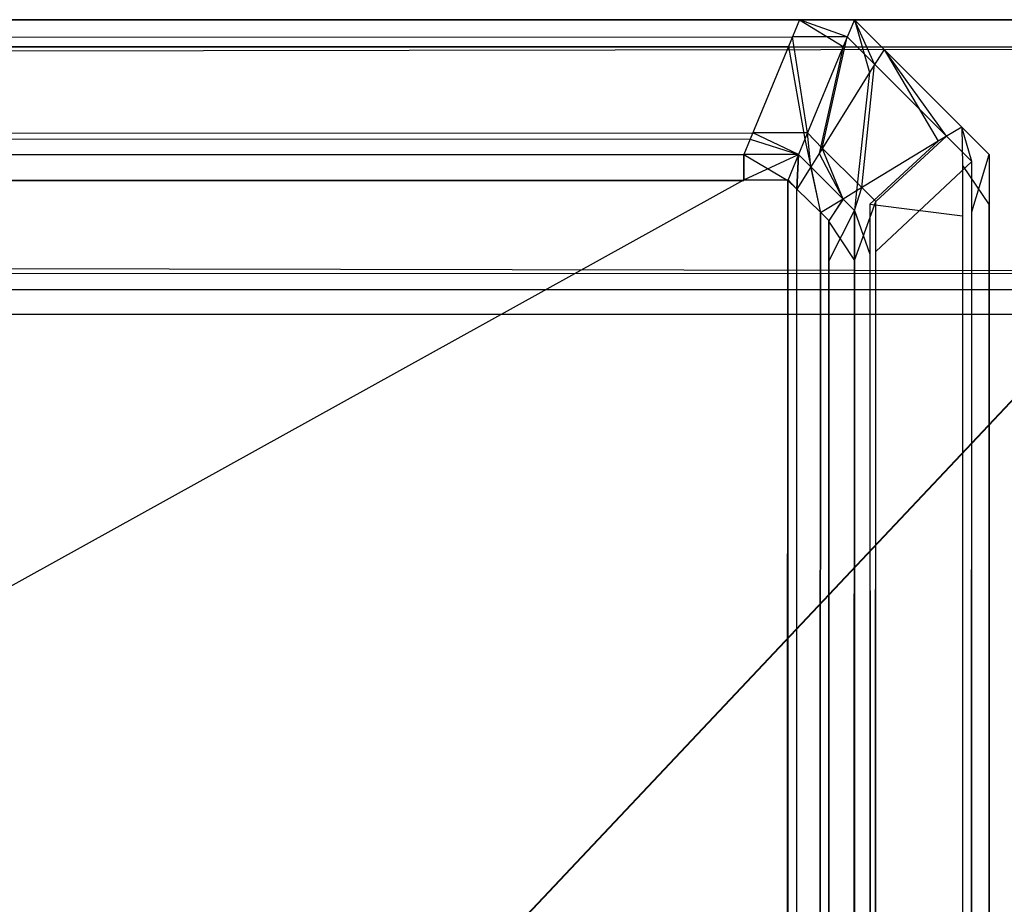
# Model space of a CAD drawing. Extents: x 0 to 1.6, y -0.5 to 0.
# Tile 180 of 181: x 1.5944 to 1.59805, y -0.00328 to 0. Entities that reach past the tile are written whole.
import ezdxf

# ---------------------------------------------------------------- set-up
doc = ezdxf.new("R2010")
doc.units = 0
for name, color, linetype in [('L39_ABDECKPL_0___REPLACEMTFOREM', 7, 'CONTINUOUS'), ('L42_FL_CHE_5___REPLACEMTFOREMPT', 7, 'CONTINUOUS'), ('L43_KORPUS1_0', 7, 'CONTINUOUS')]:
    doc.layers.add(name, color=color, linetype=linetype)

msp = doc.modelspace()

# ---------------------------------------------------------------- linework, layer by layer
at = {"layer": 'L39_ABDECKPL_0___REPLACEMTFOREM', "color": 39}
for points, invisible_edges in [([(1.128221, 0, 0.598), (1.598798, 0, 0.597862), (1.128221, 0, 0.597862), (1.128221, 0, 0.598)], 13), ([(1.598798, 0, 0.597862), (1.128221, 0, 0.598), (1.598798, 0, 0.598), (1.598798, 0, 0.597862)], 14), ([(1.598798, 0, 0.588009), (1.128221, -0.000108, 0.587901), (1.128221, 0, 0.588009), (1.598798, 0, 0.588009)], 13), ([(1.128221, -0.000108, 0.587901), (1.598798, 0, 0.588009), (1.598753, -0.000108, 0.587901), (1.128221, -0.000108, 0.587901)], 14), ([(1.598756, -0.000101, 0.598101), (1.128221, 0, 0.598), (1.128221, -0.000101, 0.598101), (1.598756, -0.000101, 0.598101)], 13), ([(1.128221, 0, 0.598), (1.598756, -0.000101, 0.598101), (1.598798, 0, 0.598), (1.128221, 0, 0.598)], 14), ([(1.128221, 0, 0.588187), (1.598798, 0, 0.588009), (1.128221, 0, 0.588009), (1.128221, 0, 0.588187)], 13), ([(1.598798, 0, 0.588009), (1.128221, 0, 0.588187), (1.598798, 0, 0.588187), (1.598798, 0, 0.588009)], 14), ([(1.128221, 0, 0.597862), (1.598798, 0, 0.588187), (1.128221, 0, 0.588187), (1.128221, 0, 0.597862)], 13), ([(1.598798, 0, 0.588187), (1.128221, 0, 0.597862), (1.598798, 0, 0.597862), (1.598798, 0, 0.588187)], 14), ([(1.598413, -0.00093, 0.598929), (1.128221, -0.000101, 0.598101), (1.128221, -0.00093, 0.598929), (1.598413, -0.00093, 0.598929)], 13), ([(1.128221, -0.000101, 0.598101), (1.598413, -0.00093, 0.598929), (1.598756, -0.000101, 0.598101), (1.128221, -0.000101, 0.598101)], 14), ([(1.598753, -0.000108, 0.587901), (1.128221, -0.00094, 0.58707), (1.128221, -0.000108, 0.587901), (1.598753, -0.000108, 0.587901)], 13), ([(1.128221, -0.00094, 0.58707), (1.598753, -0.000108, 0.587901), (1.598409, -0.00094, 0.58707), (1.128221, -0.00094, 0.58707)], 14), ([(1.598384, -0.001, 0.598999), (1.128221, -0.00093, 0.598929), (1.128221, -0.001, 0.598999), (1.598384, -0.001, 0.598999)], 13), ([(1.128221, -0.00093, 0.598929), (1.598384, -0.001, 0.598999), (1.598413, -0.00093, 0.598929), (1.128221, -0.00093, 0.598929)], 14), ([(1.598409, -0.00094, 0.58707), (1.128221, -0.001, 0.58701), (1.128221, -0.00094, 0.58707), (1.598409, -0.00094, 0.58707)], 13), ([(1.128221, -0.001, 0.58701), (1.598409, -0.00094, 0.58707), (1.598384, -0.001, 0.58701), (1.128221, -0.001, 0.58701)], 14), ([(1.598384, -0.001093, 0.598999), (1.128221, -0.001, 0.598999), (1.124135, -0.001093, 0.598999), (1.598384, -0.001093, 0.598999)], 13), ([(1.128221, -0.001, 0.598999), (1.598384, -0.001093, 0.598999), (1.598384, -0.001, 0.598999), (1.128221, -0.001, 0.598999)], 14), ([(1.598384, -0.001, 0.58701), (1.128221, -0.00109, 0.58701), (1.128221, -0.001, 0.58701), (1.598384, -0.001, 0.58701)], 13), ([(1.128221, -0.00109, 0.58701), (1.598384, -0.001, 0.58701), (1.598384, -0.00109, 0.58701), (1.128221, -0.00109, 0.58701)], 14), ([(1.128221, -0.499907, 0.598999), (1.598384, -0.001093, 0.598999), (1.124135, -0.001093, 0.598999), (1.128221, -0.499907, 0.598999)], 13), ([(1.598384, -0.00109, 0.58701), (1.128221, -0.49991, 0.58701), (1.128221, -0.00109, 0.58701), (1.598384, -0.00109, 0.58701)], 13), ([(1.128221, -0.49991, 0.58701), (1.598384, -0.00109, 0.58701), (1.598335, -0.49991, 0.58701), (1.128221, -0.49991, 0.58701)], 10), ([(1.598384, -0.001093, 0.598999), (1.128221, -0.499907, 0.598999), (1.598335, -0.499907, 0.598999), (1.598384, -0.001093, 0.598999)], 10)]:
    msp.add_3dface(points, dxfattribs=dict(at, invisible_edges=invisible_edges))
at = {"layer": 'L42_FL_CHE_5___REPLACEMTFOREMPT', "color": 8}
for points, invisible_edges in [([(1.589234, -0.022311, 0.007254), (1.589471, -0.002135, 0.007254), (1.596986, -0.018713, 0.007254), (1.589234, -0.022311, 0.007254)], 12), ([(1.596986, -0.018713, 0.007254), (1.589471, -0.002135, 0.007254), (1.589608, -0.002419, 0.007254), (1.596986, -0.018713, 0.007254)], 13), ([(1.589377, -0.002284, 0.590711), (1.589171, -0.022176, 0.590711), (1.596792, -0.018638, 0.590711), (1.589377, -0.002284, 0.590711)], 8), ([(1.589377, -0.002284, 0.590711), (1.596792, -0.018638, 0.590711), (1.589513, -0.002565, 0.590711), (1.589377, -0.002284, 0.590711)], 12), ([(1.597025, -0.018171, 0.590711), (1.589695, -0.002288, 0.590711), (1.589513, -0.002565, 0.590711), (1.597025, -0.018171, 0.590711)], 13), ([(1.589695, -0.002288, 0.007254), (1.597223, -0.018238, 0.007254), (1.589608, -0.002419, 0.007254), (1.589695, -0.002288, 0.007254)], 13), ([(1.596881, -0.017215, 0.588702), (1.589695, -0.002288, 0.589906), (1.597403, -0.018299, 0.589906), (1.596881, -0.017215, 0.588702)], 13), ([(1.589695, -0.002288, 0.589906), (1.596881, -0.017215, 0.588702), (1.590217, -0.003372, 0.588702), (1.589695, -0.002288, 0.589906)], 14), ([(1.589695, -0.002288, 0.007466), (1.596881, -0.017215, 0.00867), (1.597403, -0.018299, 0.007466), (1.589695, -0.002288, 0.007466)], 13), ([(1.596881, -0.017215, 0.00867), (1.589695, -0.002288, 0.007466), (1.590217, -0.003372, 0.00867), (1.596881, -0.017215, 0.00867)], 14), ([(1.597403, -0.018299, 0.589906), (1.589695, -0.002288, 0.590711), (1.597403, -0.018299, 0.590711), (1.597403, -0.018299, 0.589906)], 13), ([(1.589695, -0.002288, 0.590711), (1.597403, -0.018299, 0.589906), (1.589695, -0.002288, 0.589906), (1.589695, -0.002288, 0.590711)], 14), ([(1.589695, -0.002288, 0.590711), (1.597025, -0.018171, 0.590711), (1.597403, -0.018299, 0.590711), (1.589695, -0.002288, 0.590711)], 14), ([(1.597223, -0.018238, 0.007254), (1.589695, -0.002288, 0.007254), (1.597403, -0.018299, 0.007254), (1.597223, -0.018238, 0.007254)], 14), ([(1.597403, -0.018299, 0.007254), (1.589695, -0.002288, 0.007466), (1.597403, -0.018299, 0.007466), (1.597403, -0.018299, 0.007254)], 13), ([(1.589695, -0.002288, 0.007466), (1.597403, -0.018299, 0.007254), (1.589695, -0.002288, 0.007254), (1.589695, -0.002288, 0.007466)], 14), ([(1.596986, -0.018713, 0.007254), (1.589608, -0.002419, 0.007254), (1.597223, -0.018238, 0.007254), (1.596986, -0.018713, 0.007254)], 12), ([(1.589513, -0.002565, 0.590711), (1.596792, -0.018638, 0.590711), (1.597025, -0.018171, 0.590711), (1.589513, -0.002565, 0.590711)], 12)]:
    msp.add_3dface(points, dxfattribs=dict(at, invisible_edges=invisible_edges))
at = {"layer": 'L43_KORPUS1_0', "color": 8}
for points, invisible_edges in [([(1.597254, -0.000099, 0.007289), (0.7, 0, 0.00719), (0.7, -0.000099, 0.007289), (1.597254, -0.000099, 0.007289)], 13), ([(0.7, 0, 0.00719), (1.597254, -0.000099, 0.007289), (1.597295, 0, 0.00719), (0.7, 0, 0.00719)], 14), ([(0.7, 0, 0.000565), (1.597295, 0, 0.007018), (1.597295, 0, 0.000565), (0.7, 0, 0.000565)], 13), ([(1.597295, 0, 0.007018), (0.7, 0, 0.000565), (0.7, 0, 0.007018), (1.597295, 0, 0.007018)], 14), ([(0.7, 0, 0.007018), (1.597295, 0, 0.00719), (1.597295, 0, 0.007018), (0.7, 0, 0.007018)], 13), ([(1.597295, 0, 0.00719), (0.7, 0, 0.007018), (0.7, 0, 0.00719), (1.597295, 0, 0.00719)], 14), ([(1.597295, 0, 0.0005), (0.7, -0.000064, 0.000436), (0.7, 0, 0.0005), (1.597295, 0, 0.0005)], 13), ([(0.7, -0.000064, 0.000436), (1.597295, 0, 0.0005), (1.597268, -0.000064, 0.000436), (0.7, -0.000064, 0.000436)], 14), ([(0.7, 0, 0.0005), (1.597295, 0, 0.000565), (1.597295, 0, 0.0005), (0.7, 0, 0.0005)], 13), ([(1.597295, 0, 0.000565), (0.7, 0, 0.0005), (0.7, 0, 0.000565), (1.597295, 0, 0.000565)], 14), ([(1.597457, -0.000099, 0.007289), (1.597295, 0, 0.00719), (1.597254, -0.000099, 0.007289), (1.597457, -0.000099, 0.007289)], 13), ([(1.597295, 0, 0.0005), (1.597471, -0.000064, 0.000436), (1.597268, -0.000064, 0.000436), (1.597295, 0, 0.0005)], 13), ([(1.597295, 0, 0.00719), (1.597457, -0.000099, 0.007289), (1.597498, 0, 0.00719), (1.597295, 0, 0.00719)], 14), ([(1.597295, 0, 0.007018), (1.597498, 0, 0.000565), (1.597295, 0, 0.000565), (1.597295, 0, 0.007018)], 13), ([(1.597498, 0, 0.000565), (1.597295, 0, 0.007018), (1.597498, 0, 0.007018), (1.597498, 0, 0.000565)], 14), ([(1.597295, 0, 0.00719), (1.597498, 0, 0.007018), (1.597295, 0, 0.007018), (1.597295, 0, 0.00719)], 13), ([(1.597498, 0, 0.007018), (1.597295, 0, 0.00719), (1.597498, 0, 0.00719), (1.597498, 0, 0.007018)], 14), ([(1.597295, 0, 0.000565), (1.597498, 0, 0.0005), (1.597295, 0, 0.0005), (1.597295, 0, 0.000565)], 13), ([(1.597498, 0, 0.0005), (1.597295, 0, 0.000565), (1.597498, 0, 0.000565), (1.597498, 0, 0.0005)], 14), ([(1.597471, -0.000064, 0.000436), (1.597295, 0, 0.0005), (1.597498, 0, 0.0005), (1.597471, -0.000064, 0.000436)], 14), ([(1.597554, -0.000196, 0.007289), (1.597498, 0, 0.00719), (1.597457, -0.000099, 0.007289), (1.597554, -0.000196, 0.007289)], 13), ([(1.597498, 0, 0.0005), (1.597573, -0.000165, 0.000436), (1.597471, -0.000064, 0.000436), (1.597498, 0, 0.0005)], 13), ([(1.597573, -0.000165, 0.000436), (1.597498, 0, 0.0005), (1.597608, -0.00011, 0.0005), (1.597573, -0.000165, 0.000436)], 14), ([(1.597498, 0, 0.0005), (1.597608, -0.00011, 0.000565), (1.597608, -0.00011, 0.0005), (1.597498, 0, 0.0005)], 13), ([(1.597608, -0.00011, 0.000565), (1.597498, 0, 0.0005), (1.597498, 0, 0.000565), (1.597608, -0.00011, 0.000565)], 14), ([(1.597498, 0, 0.000565), (1.597608, -0.00011, 0.007018), (1.597608, -0.00011, 0.000565), (1.597498, 0, 0.000565)], 13), ([(1.597608, -0.00011, 0.007018), (1.597498, 0, 0.000565), (1.597498, 0, 0.007018), (1.597608, -0.00011, 0.007018)], 14), ([(1.597498, 0, 0.00719), (1.597554, -0.000196, 0.007289), (1.597608, -0.00011, 0.00719), (1.597498, 0, 0.00719)], 14), ([(1.597498, 0, 0.007018), (1.597608, -0.00011, 0.00719), (1.597608, -0.00011, 0.007018), (1.597498, 0, 0.007018)], 13), ([(1.597608, -0.00011, 0.00719), (1.597498, 0, 0.007018), (1.597498, 0, 0.00719), (1.597608, -0.00011, 0.00719)], 14), ([(1.597268, -0.000064, 0.000436), (0.7, -0.00042, 0.00008), (0.7, -0.000064, 0.000436), (1.597268, -0.000064, 0.000436)], 13), ([(0.7, -0.00042, 0.00008), (1.597268, -0.000064, 0.000436), (1.597121, -0.00042, 0.000079), (0.7, -0.00042, 0.00008)], 14), ([(1.597268, -0.000064, 0.000436), (1.597324, -0.00042, 0.000079), (1.597121, -0.00042, 0.000079), (1.597268, -0.000064, 0.000436)], 13), ([(1.597324, -0.00042, 0.000079), (1.597268, -0.000064, 0.000436), (1.597471, -0.000064, 0.000436), (1.597324, -0.00042, 0.000079)], 14), ([(1.597471, -0.000064, 0.000436), (1.597379, -0.000476, 0.000079), (1.597324, -0.00042, 0.000079), (1.597471, -0.000064, 0.000436)], 13), ([(1.597379, -0.000476, 0.000079), (1.597471, -0.000064, 0.000436), (1.597573, -0.000165, 0.000436), (1.597379, -0.000476, 0.000079)], 14), ([(1.597111, -0.000443, 0.007633), (0.7, -0.000099, 0.007289), (0.7, -0.000443, 0.007633), (1.597111, -0.000443, 0.007633)], 13), ([(0.7, -0.000099, 0.007289), (1.597111, -0.000443, 0.007633), (1.597254, -0.000099, 0.007289), (0.7, -0.000099, 0.007289)], 14), ([(1.597314, -0.000443, 0.007633), (1.597254, -0.000099, 0.007289), (1.597111, -0.000443, 0.007633), (1.597314, -0.000443, 0.007633)], 13), ([(1.597254, -0.000099, 0.007289), (1.597314, -0.000443, 0.007633), (1.597457, -0.000099, 0.007289), (1.597254, -0.000099, 0.007289)], 14), ([(1.597367, -0.000496, 0.007633), (1.597457, -0.000099, 0.007289), (1.597314, -0.000443, 0.007633), (1.597367, -0.000496, 0.007633)], 13), ([(1.597457, -0.000099, 0.007289), (1.597367, -0.000496, 0.007633), (1.597554, -0.000196, 0.007289), (1.597457, -0.000099, 0.007289)], 14), ([(1.597809, -0.000451, 0.007289), (1.597608, -0.00011, 0.00719), (1.597554, -0.000196, 0.007289), (1.597809, -0.000451, 0.007289)], 13), ([(1.597608, -0.00011, 0.0005), (1.59784, -0.000432, 0.000436), (1.597573, -0.000165, 0.000436), (1.597608, -0.00011, 0.0005)], 13), ([(1.597608, -0.00011, 0.007018), (1.597896, -0.000398, 0.00719), (1.597896, -0.000398, 0.007018), (1.597608, -0.00011, 0.007018)], 13), ([(1.597896, -0.000398, 0.00719), (1.597608, -0.00011, 0.007018), (1.597608, -0.00011, 0.00719), (1.597896, -0.000398, 0.00719)], 14), ([(1.597608, -0.00011, 0.00719), (1.597809, -0.000451, 0.007289), (1.597896, -0.000398, 0.00719), (1.597608, -0.00011, 0.00719)], 14), ([(1.597608, -0.00011, 0.000565), (1.597896, -0.000398, 0.007018), (1.597896, -0.000398, 0.000565), (1.597608, -0.00011, 0.000565)], 13), ([(1.597896, -0.000398, 0.007018), (1.597608, -0.00011, 0.000565), (1.597608, -0.00011, 0.007018), (1.597896, -0.000398, 0.007018)], 14), ([(1.597608, -0.00011, 0.0005), (1.597896, -0.000398, 0.000565), (1.597896, -0.000398, 0.0005), (1.597608, -0.00011, 0.0005)], 13), ([(1.597896, -0.000398, 0.000565), (1.597608, -0.00011, 0.0005), (1.597608, -0.00011, 0.000565), (1.597896, -0.000398, 0.000565)], 14), ([(1.59784, -0.000432, 0.000436), (1.597608, -0.00011, 0.0005), (1.597896, -0.000398, 0.0005), (1.59784, -0.000432, 0.000436)], 14), ([(1.597573, -0.000165, 0.000436), (1.597526, -0.000622, 0.000079), (1.597379, -0.000476, 0.000079), (1.597573, -0.000165, 0.000436)], 13), ([(1.597526, -0.000622, 0.000079), (1.597573, -0.000165, 0.000436), (1.59784, -0.000432, 0.000436), (1.597526, -0.000622, 0.000079)], 14), ([(1.597506, -0.000635, 0.007633), (1.597554, -0.000196, 0.007289), (1.597367, -0.000496, 0.007633), (1.597506, -0.000635, 0.007633)], 13), ([(1.597554, -0.000196, 0.007289), (1.597506, -0.000635, 0.007633), (1.597809, -0.000451, 0.007289), (1.597554, -0.000196, 0.007289)], 14), ([(1.597899, -0.000541, 0.007289), (1.597896, -0.000398, 0.00719), (1.597809, -0.000451, 0.007289), (1.597899, -0.000541, 0.007289)], 13), ([(1.597896, -0.000398, 0.0005), (1.597934, -0.000526, 0.000436), (1.59784, -0.000432, 0.000436), (1.597896, -0.000398, 0.0005)], 13), ([(1.597896, -0.000398, 0.007018), (1.597998, -0.0005, 0.00719), (1.597998, -0.0005, 0.007018), (1.597896, -0.000398, 0.007018)], 13), ([(1.597998, -0.0005, 0.00719), (1.597896, -0.000398, 0.007018), (1.597896, -0.000398, 0.00719), (1.597998, -0.0005, 0.00719)], 14), ([(1.597896, -0.000398, 0.00719), (1.597899, -0.000541, 0.007289), (1.597998, -0.0005, 0.00719), (1.597896, -0.000398, 0.00719)], 14), ([(1.597896, -0.000398, 0.000565), (1.597998, -0.0005, 0.007018), (1.597998, -0.0005, 0.000565), (1.597896, -0.000398, 0.000565)], 13), ([(1.597998, -0.0005, 0.007018), (1.597896, -0.000398, 0.000565), (1.597896, -0.000398, 0.007018), (1.597998, -0.0005, 0.007018)], 14), ([(1.597896, -0.000398, 0.0005), (1.597998, -0.0005, 0.000565), (1.597998, -0.0005, 0.0005), (1.597896, -0.000398, 0.0005)], 13), ([(1.597998, -0.0005, 0.000565), (1.597896, -0.000398, 0.0005), (1.597896, -0.000398, 0.000565), (1.597998, -0.0005, 0.000565)], 14), ([(1.597934, -0.000526, 0.000436), (1.597896, -0.000398, 0.0005), (1.597998, -0.0005, 0.0005), (1.597934, -0.000526, 0.000436)], 14), ([(1.597121, -0.00042, 0.000079), (0.7, -0.0005), (0.7, -0.00042, 0.00008), (1.597121, -0.00042, 0.000079)], 13), ([(0.7, -0.0005), (1.597121, -0.00042, 0.000079), (1.597088, -0.0005), (0.7, -0.0005)], 14), ([(1.597121, -0.00042, 0.000079), (1.597291, -0.0005), (1.597088, -0.0005), (1.597121, -0.00042, 0.000079)], 13), ([(1.597291, -0.0005), (1.597121, -0.00042, 0.000079), (1.597324, -0.00042, 0.000079), (1.597291, -0.0005)], 14), ([(1.597324, -0.00042, 0.000079), (1.597336, -0.000545), (1.597291, -0.0005), (1.597324, -0.00042, 0.000079)], 13), ([(1.597336, -0.000545), (1.597324, -0.00042, 0.000079), (1.597379, -0.000476, 0.000079), (1.597336, -0.000545)], 14), ([(1.59784, -0.000432, 0.000436), (1.597577, -0.000674, 0.000079), (1.597526, -0.000622, 0.000079), (1.59784, -0.000432, 0.000436)], 13), ([(1.597577, -0.000674, 0.000079), (1.59784, -0.000432, 0.000436), (1.597934, -0.000526, 0.000436), (1.597577, -0.000674, 0.000079)], 14), ([(1.597088, -0.0005, 0.00769), (0.7, -0.000443, 0.007633), (0.7, -0.0005, 0.00769), (1.597088, -0.0005, 0.00769)], 13), ([(0.7, -0.000443, 0.007633), (1.597088, -0.0005, 0.00769), (1.597111, -0.000443, 0.007633), (0.7, -0.000443, 0.007633)], 14), ([(1.597291, -0.0005, 0.00769), (1.597111, -0.000443, 0.007633), (1.597088, -0.0005, 0.00769), (1.597291, -0.0005, 0.00769)], 13), ([(1.597111, -0.000443, 0.007633), (1.597291, -0.0005, 0.00769), (1.597314, -0.000443, 0.007633), (1.597111, -0.000443, 0.007633)], 14), ([(1.597336, -0.000545, 0.00769), (1.597314, -0.000443, 0.007633), (1.597291, -0.0005, 0.00769), (1.597336, -0.000545, 0.00769)], 13), ([(1.597314, -0.000443, 0.007633), (1.597336, -0.000545, 0.00769), (1.597367, -0.000496, 0.007633), (1.597314, -0.000443, 0.007633)], 14), ([(1.597555, -0.000684, 0.007633), (1.597809, -0.000451, 0.007289), (1.597506, -0.000635, 0.007633), (1.597555, -0.000684, 0.007633)], 13), ([(1.597809, -0.000451, 0.007289), (1.597555, -0.000684, 0.007633), (1.597899, -0.000541, 0.007289), (1.597809, -0.000451, 0.007289)], 14), ([(1.597088, -0.0005), (0.7, -0.000594), (0.7, -0.0005), (1.597088, -0.0005)], 13), ([(0.7, -0.000594), (1.597088, -0.0005), (1.597088, -0.000594), (0.7, -0.000594)], 14), ([(1.597088, -0.000596, 0.00769), (0.7, -0.0005, 0.00769), (0.7, -0.000596, 0.00769), (1.597088, -0.000596, 0.00769)], 13), ([(0.7, -0.0005, 0.00769), (1.597088, -0.000596, 0.00769), (1.597088, -0.0005, 0.00769), (0.7, -0.0005, 0.00769)], 14), ([(1.597291, -0.0005), (1.597088, -0.000594), (1.597088, -0.0005), (1.597291, -0.0005)], 13), ([(1.597088, -0.000594), (1.597291, -0.0005), (1.597252, -0.000594), (1.597088, -0.000594)], 14), ([(1.597251, -0.000596, 0.00769), (1.597088, -0.0005, 0.00769), (1.597088, -0.000596, 0.00769), (1.597251, -0.000596, 0.00769)], 13), ([(1.597088, -0.0005, 0.00769), (1.597251, -0.000596, 0.00769), (1.597291, -0.0005, 0.00769), (1.597088, -0.0005, 0.00769)], 14), ([(1.597284, -0.000629, 0.00769), (1.597291, -0.0005, 0.00769), (1.597251, -0.000596, 0.00769), (1.597284, -0.000629, 0.00769)], 13), ([(1.597291, -0.0005), (1.597285, -0.000628), (1.597252, -0.000594), (1.597291, -0.0005)], 13), ([(1.597291, -0.0005, 0.00769), (1.597284, -0.000629, 0.00769), (1.597336, -0.000545, 0.00769), (1.597291, -0.0005, 0.00769)], 14), ([(1.597285, -0.000628), (1.597291, -0.0005), (1.597336, -0.000545), (1.597285, -0.000628)], 14), ([(1.597379, -0.000476, 0.000079), (1.597456, -0.000665), (1.597336, -0.000545), (1.597379, -0.000476, 0.000079)], 13), ([(1.597456, -0.000665, 0.00769), (1.597367, -0.000496, 0.007633), (1.597336, -0.000545, 0.00769), (1.597456, -0.000665, 0.00769)], 13), ([(1.597367, -0.000496, 0.007633), (1.597456, -0.000665, 0.00769), (1.597506, -0.000635, 0.007633), (1.597367, -0.000496, 0.007633)], 14), ([(1.597456, -0.000665), (1.597379, -0.000476, 0.000079), (1.597526, -0.000622, 0.000079), (1.597456, -0.000665)], 14), ([(1.597899, -0.000541, 0.007289), (1.597998, -0.000686, 0.00719), (1.597998, -0.0005, 0.00719), (1.597899, -0.000541, 0.007289)], 14), ([(1.597998, -0.0005, 0.0005), (1.597934, -0.000713, 0.000436), (1.597934, -0.000526, 0.000436), (1.597998, -0.0005, 0.0005)], 13), ([(1.597934, -0.000713, 0.000436), (1.597998, -0.0005, 0.0005), (1.597998, -0.000686, 0.0005), (1.597934, -0.000713, 0.000436)], 14), ([(1.597998, -0.000686, 0.000565), (1.597998, -0.0005, 0.007018), (1.597998, -0.000686, 0.007018), (1.597998, -0.000686, 0.000565)], 13), ([(1.597998, -0.0005, 0.007018), (1.597998, -0.000686, 0.000565), (1.597998, -0.0005, 0.000565), (1.597998, -0.0005, 0.007018)], 14), ([(1.597998, -0.000686, 0.007018), (1.597998, -0.0005, 0.00719), (1.597998, -0.000686, 0.00719), (1.597998, -0.000686, 0.007018)], 13), ([(1.597998, -0.0005, 0.00719), (1.597998, -0.000686, 0.007018), (1.597998, -0.0005, 0.007018), (1.597998, -0.0005, 0.00719)], 14), ([(1.597998, -0.000686, 0.0005), (1.597998, -0.0005, 0.000565), (1.597998, -0.000686, 0.000565), (1.597998, -0.000686, 0.0005)], 13), ([(1.597998, -0.0005, 0.000565), (1.597998, -0.000686, 0.0005), (1.597998, -0.0005, 0.0005), (1.597998, -0.0005, 0.000565)], 14), ([(1.597372, -0.000716, 0.00769), (1.597336, -0.000545, 0.00769), (1.597284, -0.000629, 0.00769), (1.597372, -0.000716, 0.00769)], 13), ([(1.597336, -0.000545), (1.597373, -0.000715), (1.597285, -0.000628), (1.597336, -0.000545)], 13), ([(1.597336, -0.000545, 0.00769), (1.597372, -0.000716, 0.00769), (1.597456, -0.000665, 0.00769), (1.597336, -0.000545, 0.00769)], 14), ([(1.597373, -0.000715), (1.597336, -0.000545), (1.597456, -0.000665), (1.597373, -0.000715)], 14), ([(1.597555, -0.000684, 0.007633), (1.597899, -0.000727, 0.007289), (1.597899, -0.000541, 0.007289), (1.597555, -0.000684, 0.007633)], 14), ([(1.597934, -0.000526, 0.000436), (1.597577, -0.00086, 0.000079), (1.597577, -0.000674, 0.000079), (1.597934, -0.000526, 0.000436)], 13), ([(1.597577, -0.00086, 0.000079), (1.597934, -0.000526, 0.000436), (1.597934, -0.000713, 0.000436), (1.597577, -0.00086, 0.000079)], 14), ([(1.597998, -0.000686, 0.00719), (1.597899, -0.000541, 0.007289), (1.597899, -0.000727, 0.007289), (1.597998, -0.000686, 0.00719)], 13), ([(1.597088, -0.000594), (0.7, -0.497406), (0.7, -0.000594), (1.597088, -0.000594)], 13), ([(0.7, -0.497406), (1.597088, -0.000594), (1.597091, -0.497406), (0.7, -0.497406)], 10), ([(1.597091, -0.497404, 0.00769), (0.7, -0.000596, 0.00769), (0.7, -0.497404, 0.00769), (1.597091, -0.497404, 0.00769)], 13), ([(0.7, -0.000596, 0.00769), (1.597091, -0.497404, 0.00769), (1.597088, -0.000596, 0.00769), (0.7, -0.000596, 0.00769)], 10), ([(1.597091, -0.497406), (1.597088, -0.000594), (1.597252, -0.000594), (1.597091, -0.497406)], 13), ([(1.597088, -0.000596, 0.00769), (1.597091, -0.497404, 0.00769), (1.597251, -0.000596, 0.00769), (1.597088, -0.000596, 0.00769)], 13), ([(1.597091, -0.497406), (1.597252, -0.000594), (1.597252, -0.497406), (1.597091, -0.497406)], 10), ([(1.597251, -0.000596, 0.00769), (1.597091, -0.497404, 0.00769), (1.597251, -0.497404, 0.00769), (1.597251, -0.000596, 0.00769)], 10), ([(1.597251, -0.000596, 0.00769), (1.597251, -0.497404, 0.00769), (1.597288, -0.497368, 0.00769), (1.597251, -0.000596, 0.00769)], 13), ([(1.597251, -0.000596, 0.00769), (1.597288, -0.497368, 0.00769), (1.597284, -0.000629, 0.00769), (1.597251, -0.000596, 0.00769)], 10), ([(1.597252, -0.497406), (1.597252, -0.000594), (1.597285, -0.000628), (1.597252, -0.497406)], 13), ([(1.597252, -0.497406), (1.597285, -0.000628), (1.597289, -0.497369), (1.597252, -0.497406)], 10), ([(1.597284, -0.000629, 0.00769), (1.597288, -0.497368, 0.00769), (1.597372, -0.000716, 0.00769), (1.597284, -0.000629, 0.00769)], 13), ([(1.597289, -0.497369), (1.597285, -0.000628), (1.597373, -0.000715), (1.597289, -0.497369)], 13), ([(1.597526, -0.000622, 0.000079), (1.597498, -0.000707), (1.597456, -0.000665), (1.597526, -0.000622, 0.000079)], 13), ([(1.597498, -0.000707, 0.00769), (1.597506, -0.000635, 0.007633), (1.597456, -0.000665, 0.00769), (1.597498, -0.000707, 0.00769)], 13), ([(1.597498, -0.000707), (1.597526, -0.000622, 0.000079), (1.597577, -0.000674, 0.000079), (1.597498, -0.000707)], 14), ([(1.597506, -0.000635, 0.007633), (1.597498, -0.000707, 0.00769), (1.597555, -0.000684, 0.007633), (1.597506, -0.000635, 0.007633)], 14), ([(1.597402, -0.000747, 0.00769), (1.597456, -0.000665, 0.00769), (1.597372, -0.000716, 0.00769), (1.597402, -0.000747, 0.00769)], 13), ([(1.597456, -0.000665), (1.597404, -0.000746), (1.597373, -0.000715), (1.597456, -0.000665)], 13), ([(1.597456, -0.000665, 0.00769), (1.597402, -0.000747, 0.00769), (1.597498, -0.000707, 0.00769), (1.597456, -0.000665, 0.00769)], 14), ([(1.597404, -0.000746), (1.597456, -0.000665), (1.597498, -0.000707), (1.597404, -0.000746)], 14), ([(1.597577, -0.000674, 0.000079), (1.597498, -0.000893), (1.597498, -0.000707), (1.597577, -0.000674, 0.000079)], 13), ([(1.597498, -0.000893), (1.597577, -0.000674, 0.000079), (1.597577, -0.00086, 0.000079), (1.597498, -0.000893)], 14), ([(1.597498, -0.000707, 0.00769), (1.597555, -0.00087, 0.007633), (1.597555, -0.000684, 0.007633), (1.597498, -0.000707, 0.00769)], 14), ([(1.597899, -0.000727, 0.007289), (1.597555, -0.000684, 0.007633), (1.597555, -0.00087, 0.007633), (1.597899, -0.000727, 0.007289)], 13), ([(1.597899, -0.000727, 0.007289), (1.597998, -0.497291, 0.00719), (1.597998, -0.000686, 0.00719), (1.597899, -0.000727, 0.007289)], 14), ([(1.597998, -0.000686, 0.0005), (1.597934, -0.497265, 0.000436), (1.597934, -0.000713, 0.000436), (1.597998, -0.000686, 0.0005)], 13), ([(1.597934, -0.497265, 0.000436), (1.597998, -0.000686, 0.0005), (1.597998, -0.497291, 0.0005), (1.597934, -0.497265, 0.000436)], 14), ([(1.597998, -0.497291, 0.000565), (1.597998, -0.000686, 0.007018), (1.597998, -0.497291, 0.007018), (1.597998, -0.497291, 0.000565)], 13), ([(1.597998, -0.000686, 0.007018), (1.597998, -0.497291, 0.000565), (1.597998, -0.000686, 0.000565), (1.597998, -0.000686, 0.007018)], 14), ([(1.597998, -0.497291, 0.007018), (1.597998, -0.000686, 0.00719), (1.597998, -0.497291, 0.00719), (1.597998, -0.497291, 0.007018)], 13), ([(1.597998, -0.000686, 0.00719), (1.597998, -0.497291, 0.007018), (1.597998, -0.000686, 0.007018), (1.597998, -0.000686, 0.00719)], 14), ([(1.597998, -0.497291, 0.0005), (1.597998, -0.000686, 0.000565), (1.597998, -0.497291, 0.000565), (1.597998, -0.497291, 0.0005)], 13), ([(1.597998, -0.000686, 0.000565), (1.597998, -0.497291, 0.0005), (1.597998, -0.000686, 0.0005), (1.597998, -0.000686, 0.000565)], 14), ([(1.597372, -0.000716, 0.00769), (1.597288, -0.497368, 0.00769), (1.597366, -0.497289, 0.00769), (1.597372, -0.000716, 0.00769)], 10), ([(1.597289, -0.497369), (1.597373, -0.000715), (1.597368, -0.49729), (1.597289, -0.497369)], 10), ([(1.597372, -0.000716, 0.00769), (1.597366, -0.497289, 0.00769), (1.597402, -0.497253, 0.00769), (1.597372, -0.000716, 0.00769)], 15), ([(1.597368, -0.49729), (1.597373, -0.000715), (1.597404, -0.497254), (1.597368, -0.49729)], 15), ([(1.597372, -0.000716, 0.00769), (1.597402, -0.497253, 0.00769), (1.597402, -0.000747, 0.00769), (1.597372, -0.000716, 0.00769)], 15), ([(1.597404, -0.497254), (1.597373, -0.000715), (1.597404, -0.000746), (1.597404, -0.497254)], 15), ([(1.597402, -0.000747, 0.00769), (1.597498, -0.000893, 0.00769), (1.597498, -0.000707, 0.00769), (1.597402, -0.000747, 0.00769)], 14), ([(1.597498, -0.000707), (1.597404, -0.000893), (1.597404, -0.000746), (1.597498, -0.000707)], 13), ([(1.597404, -0.000893), (1.597498, -0.000707), (1.597498, -0.000893), (1.597404, -0.000893)], 14), ([(1.597555, -0.00087, 0.007633), (1.597498, -0.000707, 0.00769), (1.597498, -0.000893, 0.00769), (1.597555, -0.00087, 0.007633)], 13), ([(1.597555, -0.00087, 0.007633), (1.597899, -0.497251, 0.007289), (1.597899, -0.000727, 0.007289), (1.597555, -0.00087, 0.007633)], 14), ([(1.597934, -0.000713, 0.000436), (1.597577, -0.497117, 0.000079), (1.597577, -0.00086, 0.000079), (1.597934, -0.000713, 0.000436)], 13), ([(1.597577, -0.497117, 0.000079), (1.597934, -0.000713, 0.000436), (1.597934, -0.497265, 0.000436), (1.597577, -0.497117, 0.000079)], 14), ([(1.597998, -0.497291, 0.00719), (1.597899, -0.000727, 0.007289), (1.597899, -0.497251, 0.007289), (1.597998, -0.497291, 0.00719)], 13), ([(1.597498, -0.000893, 0.00769), (1.597402, -0.000747, 0.00769), (1.597402, -0.000893, 0.00769), (1.597498, -0.000893, 0.00769)], 13), ([(1.597402, -0.000747, 0.00769), (1.597402, -0.497253, 0.00769), (1.597402, -0.497085, 0.00769), (1.597402, -0.000747, 0.00769)], 15), ([(1.597402, -0.000747, 0.00769), (1.597402, -0.497085, 0.00769), (1.597402, -0.000893, 0.00769), (1.597402, -0.000747, 0.00769)], 15), ([(1.597404, -0.497254), (1.597404, -0.000746), (1.597404, -0.000893), (1.597404, -0.497254)], 15), ([(1.597577, -0.00086, 0.000079), (1.597498, -0.497085), (1.597498, -0.000893), (1.597577, -0.00086, 0.000079)], 13), ([(1.597498, -0.497085), (1.597577, -0.00086, 0.000079), (1.597577, -0.497117, 0.000079), (1.597498, -0.497085)], 14), ([(1.597498, -0.000893, 0.00769), (1.597555, -0.497108, 0.007633), (1.597555, -0.00087, 0.007633), (1.597498, -0.000893, 0.00769)], 14), ([(1.597899, -0.497251, 0.007289), (1.597555, -0.00087, 0.007633), (1.597555, -0.497108, 0.007633), (1.597899, -0.497251, 0.007289)], 13), ([(1.597498, -0.497085, 0.00769), (1.597402, -0.000893, 0.00769), (1.597402, -0.497085, 0.00769), (1.597498, -0.497085, 0.00769)], 13), ([(1.597402, -0.000893, 0.00769), (1.597498, -0.497085, 0.00769), (1.597498, -0.000893, 0.00769), (1.597402, -0.000893, 0.00769)], 14), ([(1.597498, -0.000893), (1.597404, -0.497085), (1.597404, -0.000893), (1.597498, -0.000893)], 13), ([(1.597404, -0.497085), (1.597498, -0.000893), (1.597498, -0.497085), (1.597404, -0.497085)], 14), ([(1.597404, -0.497254), (1.597404, -0.000893), (1.597404, -0.497085), (1.597404, -0.497254)], 15), ([(1.597555, -0.497108, 0.007633), (1.597498, -0.000893, 0.00769), (1.597498, -0.497085, 0.00769), (1.597555, -0.497108, 0.007633)], 13)]:
    msp.add_3dface(points, dxfattribs=dict(at, invisible_edges=invisible_edges))

doc.saveas('drawing.dxf')
